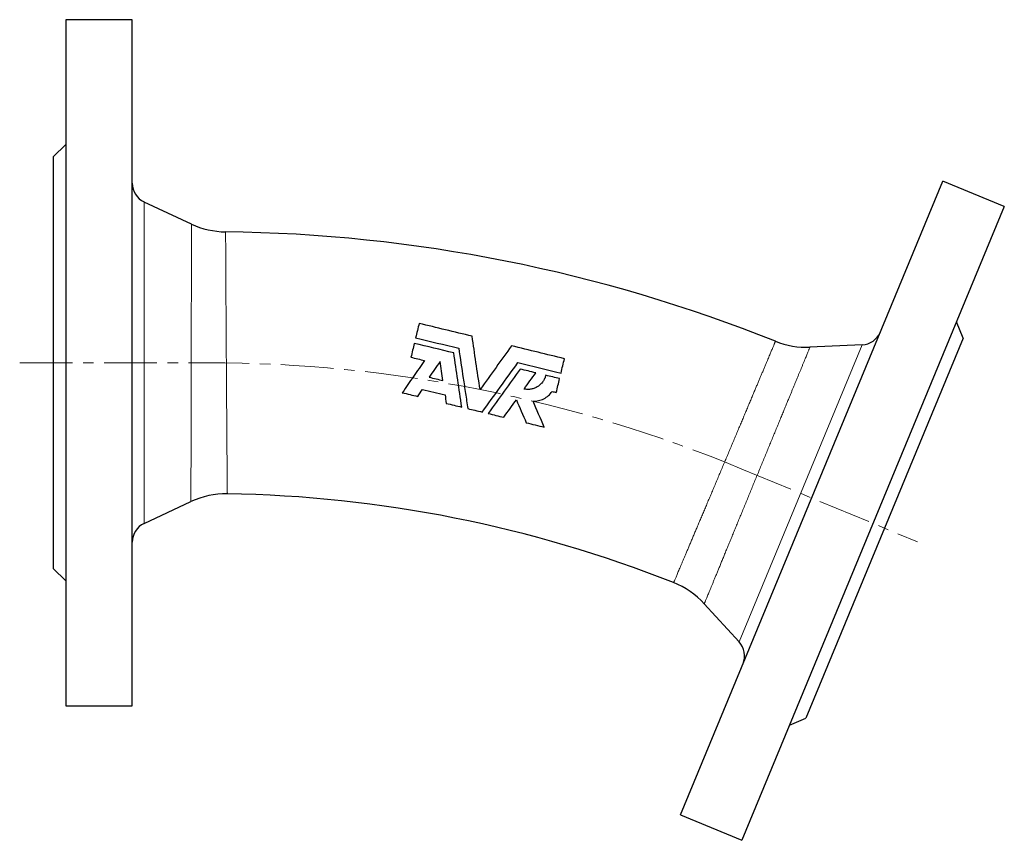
# Model space of a CAD drawing. Header units: millimetres. Extents: x 68 to 631, y 50 to 496.
# Tile 2 of 3: x 70 to 307, y 288 to 485. Entities that reach past the tile are written whole.
import ezdxf

# ---------------------------------------------------------------- set-up
doc = ezdxf.new("R2010")
doc.units = ezdxf.units.MM
doc.linetypes.add('CENTERX2', pattern=[20.32, 12.7, -2.54, 2.54, -2.54])
doc.layers.add('FORMAT', color=7, linetype='Continuous')

msp = doc.modelspace()

# ---------------------------------------------------------------- linework, layer by layer
at = {"color": 7, "linetype": 'Continuous', "lineweight": 25}
for p, q in [((97.49, 484.92), (81.49, 484.92)), ((81.49, 484.92), (81.49, 319.92)), ((97.49, 319.92), (97.49, 484.92)), ((81.49, 454.92), (78.49, 451.92)), ((78.49, 451.92), (78.49, 352.92)), ((229.45, 293.67), (292.59, 446.11)), ((307.37, 439.99), (292.59, 446.11)), ((111.76, 435.77), (100.38, 441.07)), ((307.37, 439.99), (244.23, 287.55)), ((297.51, 408.35), (295.89, 412.27)), ((297.51, 408.35), (259.63, 316.89)), ((273.14, 406.71), (260.6, 406.16)), ((120.39, 370.89), (120.39, 370.89)), ((100.38, 363.77), (111.63, 369.01)), ((111.62, 369.02), (111.62, 369.02)), ((78.49, 352.92), (81.49, 349.92)), ((235.17, 344.44), (243.56, 335.29)), ((81.49, 319.92), (97.49, 319.92)), ((255.71, 315.27), (259.63, 316.89)), ((229.45, 293.67), (244.23, 287.55))]:
    msp.add_line(p, q, dxfattribs=at)
at = {"color": 8, "linetype": 'Continuous', "lineweight": 18}
for p, q in [((100.38, 441.07), (100.38, 402.42)), ((243.56, 335.29), (273.14, 406.71)), ((100.38, 402.42), (100.38, 363.77))]:
    msp.add_line(p, q, dxfattribs=at)
at = {"color": 7, "linetype": 'Continuous', "lineweight": 25}
for centre, radius, start, end in [((102.49, 445.61), 5, 180, 245), ((120.21, 453.89), 20, 245.0018, 269.3266), ((115.65, 66.42), 367.5, 68.1734, 89.3266), ((259.73, 426.14), 20, 248.1733, 272.4935), ((272.92, 411.7), 5, 272.5, 337.5), ((120.08, 350.89), 20, 89.1093, 114.9904), ((115.65, 66.42), 304.5, 68.3908, 89.1092), ((102.49, 359.24), 5, 115, 180), ((220.43, 330.93), 20, 42.5088, 68.3908), ((239.87, 331.91), 5, 337.5, 42.5)]:
    msp.add_arc(centre, radius, start, end, dxfattribs=at)
at = {"color": 8, "linetype": 'Continuous', "lineweight": 18}
for points, knots in [([(111.62, 369.02), (111.62, 369.02), (111.62, 369.02), (111.62, 369.08), (111.62, 369.2), (111.63, 369.38), (111.63, 369.61), (111.63, 369.91), (111.63, 370.28), (111.63, 370.69), (111.63, 371.17), (111.63, 371.69), (111.63, 372.26), (111.63, 372.89), (111.64, 373.57), (111.64, 374.31), (111.64, 375.11), (111.64, 375.96), (111.64, 376.85), (111.65, 377.77), (111.65, 378.73), (111.65, 379.73), (111.65, 380.78), (111.66, 381.88), (111.66, 383.02), (111.66, 384.2), (111.66, 385.4), (111.67, 386.63), (111.67, 387.86), (111.67, 389.13), (111.67, 390.42), (111.68, 391.75), (111.68, 393.12), (111.68, 394.5), (111.69, 395.88), (111.69, 397.26), (111.69, 398.63), (111.69, 400.02), (111.7, 401.41), (111.7, 402.83), (111.7, 404.26), (111.7, 405.68), (111.71, 407.08), (111.71, 408.47), (111.71, 409.83), (111.71, 411.17), (111.72, 412.52), (111.72, 413.85), (111.72, 415.18), (111.72, 416.49), (111.73, 417.79), (111.73, 419.06), (111.73, 420.33), (111.73, 421.55), (111.73, 422.67), (111.74, 423.69), (111.74, 424.61), (111.74, 425.5), (111.74, 426.37), (111.74, 427.16), (111.74, 427.89), (111.74, 428.55), (111.75, 429.19), (111.75, 429.8), (111.75, 430.39), (111.75, 431.01), (111.75, 431.65), (111.75, 432.29), (111.75, 432.88), (111.75, 433.43), (111.75, 433.92), (111.75, 434.36), (111.75, 434.74), (111.75, 435.06), (111.75, 435.32), (111.76, 435.52), (111.76, 435.66), (111.76, 435.75), (111.76, 435.76), (111.76, 435.77)], [0, 0, 0, 0, 0.007967, 0.021196, 0.034437, 0.047677, 0.060906, 0.074519, 0.088145, 0.101772, 0.115385, 0.128615, 0.141856, 0.155097, 0.168326, 0.18194, 0.195567, 0.209193, 0.222807, 0.236037, 0.249278, 0.262518, 0.275748, 0.289361, 0.302988, 0.316614, 0.330228, 0.343456, 0.356695, 0.369935, 0.383163, 0.396775, 0.4104, 0.424025, 0.437638, 0.450864, 0.464102, 0.477339, 0.490566, 0.504176, 0.517799, 0.531422, 0.545032, 0.558256, 0.571492, 0.584727, 0.597951, 0.611559, 0.62518, 0.6388, 0.652408, 0.66645, 0.680505, 0.69456, 0.708602, 0.720204, 0.731817, 0.743435, 0.755048, 0.76665, 0.776624, 0.786601, 0.796575, 0.806639, 0.816705, 0.826768, 0.839989, 0.853221, 0.866453, 0.879673, 0.893278, 0.906894, 0.920511, 0.934115, 0.947336, 0.960568, 0.9738, 0.98702, 1, 1, 1, 1]), ([(119.97, 433.89), (119.97, 433.89), (119.97, 433.88), (119.97, 433.81), (119.97, 433.67), (119.97, 433.48), (119.98, 433.23), (119.98, 432.94), (119.98, 432.59), (119.98, 432.19), (119.98, 431.73), (119.99, 431.22), (119.99, 430.65), (119.99, 430.02), (120, 429.38), (120, 428.71), (120, 428.04), (120.01, 427.33), (120.01, 426.58), (120.01, 425.76), (120.02, 424.85), (120.02, 423.85), (120.03, 422.81), (120.04, 421.8), (120.04, 420.81), (120.05, 419.87), (120.05, 418.9), (120.06, 417.91), (120.06, 416.85), (120.07, 415.73), (120.08, 414.53), (120.08, 413.31), (120.09, 412.06), (120.1, 410.78), (120.11, 409.47), (120.11, 408.15), (120.12, 406.84), (120.13, 405.52), (120.14, 404.22), (120.15, 402.91), (120.16, 401.59), (120.16, 400.25), (120.17, 398.91), (120.18, 397.57), (120.19, 396.26), (120.2, 394.97), (120.21, 393.7), (120.22, 392.45), (120.23, 391.2), (120.24, 389.97), (120.24, 388.74), (120.25, 387.54), (120.26, 386.37), (120.27, 385.25), (120.28, 384.16), (120.29, 383.11), (120.29, 382.08), (120.3, 381.08), (120.31, 380.1), (120.32, 379.17), (120.33, 378.29), (120.33, 377.46), (120.34, 376.68), (120.34, 375.94), (120.35, 375.25), (120.36, 374.59), (120.36, 373.98), (120.37, 373.43), (120.37, 372.93), (120.37, 372.48), (120.38, 372.1), (120.38, 371.76), (120.38, 371.48), (120.38, 371.24), (120.39, 371.07), (120.39, 370.95), (120.39, 370.89), (120.39, 370.89), (120.39, 370.89)], [0, 0, 0, 0, 0.0114771, 0.0250842, 0.0387039, 0.0523235, 0.0659307, 0.0791538, 0.0923883, 0.1056228, 0.1188459, 0.132453, 0.1460726, 0.1596921, 0.1732993, 0.1853162, 0.1973461, 0.2093803, 0.2214102, 0.2334272, 0.2474708, 0.2615282, 0.2755856, 0.2896292, 0.3012332, 0.3128487, 0.3244682, 0.3360837, 0.3476877, 0.3609133, 0.3741504, 0.3873875, 0.4006132, 0.4142228, 0.4278449, 0.441467, 0.4550766, 0.4683035, 0.4815418, 0.49478, 0.5080069, 0.5216177, 0.535241, 0.5488643, 0.5624751, 0.5757024, 0.5889412, 0.60218, 0.6154073, 0.6290187, 0.6426425, 0.6562663, 0.6698777, 0.6831045, 0.6963427, 0.7095809, 0.7228077, 0.7364186, 0.750042, 0.7636653, 0.7772762, 0.7905015, 0.8037382, 0.8169749, 0.8302002, 0.8438097, 0.8574316, 0.8710535, 0.884663, 0.8978866, 0.9111216, 0.9243566, 0.9375801, 0.9511879, 0.9648081, 0.9784284, 0.9920361, 1, 1, 1, 1]), ([(227.8, 349.52), (227.79, 349.52), (227.79, 349.52), (227.81, 349.55), (227.85, 349.64), (227.91, 349.79), (227.99, 349.98), (228.09, 350.23), (228.22, 350.52), (228.36, 350.86), (228.53, 351.25), (228.71, 351.69), (228.92, 352.18), (229.15, 352.73), (229.4, 353.31), (229.67, 353.94), (229.95, 354.6), (230.25, 355.3), (230.56, 356.05), (230.9, 356.85), (231.26, 357.7), (231.63, 358.58), (232.02, 359.49), (232.42, 360.42), (232.82, 361.38), (233.24, 362.37), (233.67, 363.4), (234.12, 364.46), (234.59, 365.56), (235.06, 366.68), (235.54, 367.81), (236.02, 368.95), (236.51, 370.1), (237, 371.26), (237.5, 372.45), (238.01, 373.66), (238.53, 374.88), (239.05, 376.12), (239.57, 377.35), (240.08, 378.57), (240.59, 379.77), (241.1, 380.98), (241.61, 382.19), (242.12, 383.41), (242.64, 384.63), (243.15, 385.84), (243.64, 387.02), (244.13, 388.18), (244.61, 389.31), (245.08, 390.42), (245.54, 391.52), (246, 392.61), (246.45, 393.68), (246.89, 394.73), (247.3, 395.71), (247.68, 396.62), (248.04, 397.46), (248.38, 398.28), (248.72, 399.07), (249.06, 399.88), (249.4, 400.69), (249.73, 401.5), (250.06, 402.26), (250.34, 402.93), (250.59, 403.53), (250.81, 404.05), (251.02, 404.54), (251.21, 405), (251.39, 405.44), (251.57, 405.85), (251.73, 406.24), (251.87, 406.58), (251.99, 406.87), (252.1, 407.12), (252.18, 407.31), (252.24, 407.46), (252.28, 407.54), (252.29, 407.58), (252.29, 407.57), (252.29, 407.57)], [0, 0, 0, 0, 0.003035, 0.016642, 0.030262, 0.043882, 0.057489, 0.070713, 0.083947, 0.097182, 0.110405, 0.124012, 0.137632, 0.151252, 0.164859, 0.178083, 0.191319, 0.204555, 0.217779, 0.231387, 0.245008, 0.258629, 0.272237, 0.285463, 0.298701, 0.311938, 0.325164, 0.338774, 0.352396, 0.366019, 0.379629, 0.392856, 0.406095, 0.419334, 0.432561, 0.446172, 0.459796, 0.47342, 0.487031, 0.500258, 0.513498, 0.526737, 0.539964, 0.553576, 0.5672, 0.580824, 0.594436, 0.607663, 0.620901, 0.63414, 0.647367, 0.660978, 0.674602, 0.688225, 0.701836, 0.713857, 0.72589, 0.737928, 0.749962, 0.761982, 0.776026, 0.790083, 0.804141, 0.818184, 0.829788, 0.841404, 0.853024, 0.864639, 0.876243, 0.889467, 0.902703, 0.915938, 0.929162, 0.942771, 0.956391, 0.970012, 0.98362, 0.996843, 1, 1, 1, 1]), ([(260.6, 406.16), (260.6, 406.16), (260.6, 406.17), (260.58, 406.13), (260.55, 406.04), (260.49, 405.89), (260.41, 405.69), (260.3, 405.44), (260.17, 405.13), (260.02, 404.76), (259.85, 404.34), (259.65, 403.87), (259.43, 403.33), (259.18, 402.73), (258.91, 402.08), (258.64, 401.41), (258.37, 400.75), (258.1, 400.1), (257.81, 399.41), (257.52, 398.69), (257.22, 397.98), (256.93, 397.27), (256.65, 396.58), (256.35, 395.87), (256.05, 395.13), (255.74, 394.37), (255.38, 393.52), (254.99, 392.55), (254.54, 391.47), (254.09, 390.37), (253.61, 389.22), (253.13, 388.04), (252.63, 386.83), (252.12, 385.59), (251.61, 384.35), (251.09, 383.11), (250.58, 381.86), (250.06, 380.6), (249.53, 379.32), (249, 378.02), (248.45, 376.7), (247.91, 375.38), (247.37, 374.07), (246.84, 372.78), (246.31, 371.5), (245.79, 370.23), (245.27, 368.96), (244.74, 367.69), (244.22, 366.41), (243.7, 365.16), (243.19, 363.93), (242.7, 362.74), (242.23, 361.58), (241.76, 360.44), (241.29, 359.32), (240.84, 358.21), (240.39, 357.13), (239.96, 356.08), (239.55, 355.07), (239.15, 354.11), (238.78, 353.19), (238.42, 352.32), (238.07, 351.47), (237.73, 350.66), (237.42, 349.89), (237.12, 349.16), (236.84, 348.49), (236.59, 347.87), (236.35, 347.31), (236.14, 346.79), (235.95, 346.32), (235.77, 345.89), (235.62, 345.52), (235.49, 345.2), (235.38, 344.93), (235.29, 344.73), (235.23, 344.58), (235.19, 344.48), (235.17, 344.44), (235.18, 344.44), (235.18, 344.44)], [0, 0, 0, 0, 0.002714, 0.0163182, 0.0295392, 0.0427716, 0.0560041, 0.0692251, 0.0828299, 0.0964471, 0.1100643, 0.1236691, 0.1377098, 0.1517642, 0.1658185, 0.1798592, 0.1914606, 0.2030735, 0.2146903, 0.2263033, 0.2379046, 0.2478815, 0.2578608, 0.2678377, 0.2779041, 0.2879731, 0.2980396, 0.3112644, 0.3245006, 0.3377368, 0.3509616, 0.3645703, 0.3781915, 0.3918126, 0.4054214, 0.4186475, 0.4318851, 0.4451227, 0.4583489, 0.4719591, 0.4855817, 0.4992043, 0.5128145, 0.5260415, 0.53928, 0.5525184, 0.5657454, 0.5793565, 0.59298, 0.6066036, 0.6202146, 0.633442, 0.6466807, 0.6599195, 0.6731468, 0.6867583, 0.7003822, 0.7140061, 0.7276175, 0.740845, 0.7540838, 0.7673227, 0.7805501, 0.7941617, 0.8077859, 0.82141, 0.8350216, 0.8482494, 0.8614886, 0.8747278, 0.8879555, 0.9015676, 0.9151922, 0.9288168, 0.9424289, 0.9556574, 0.9688974, 0.9821373, 0.9953658, 1, 1, 1, 1])]:
    msp.add_open_spline(points, degree=3, knots=knots, dxfattribs=at)
at = {"color": 7, "linetype": 'Continuous', "lineweight": 25}
for points in [[(166.54, 411.87), (166.27, 410.74), (165.99, 409.59), (165.7, 408.41)], [(179.28, 408.78), (175.03, 409.81), (170.79, 410.84), (166.54, 411.87)], [(165.7, 408.41), (169.16, 407.57), (172.62, 406.74), (176.08, 405.9)], [(165.38, 407.08), (165.11, 405.98), (164.84, 404.87), (164.57, 403.75)], [(174.86, 404.78), (171.7, 405.55), (168.54, 406.31), (165.38, 407.08)], [(201.53, 403.38), (197.28, 404.41), (193.03, 405.44), (188.78, 406.48)], [(164.57, 403.75), (165.66, 403.48), (166.75, 403.22), (167.85, 402.95)], [(200.69, 399.93), (200.97, 401.1), (201.25, 402.25), (201.53, 403.38)], [(171.57, 402.69), (170.71, 401.44), (169.85, 400.19), (168.98, 398.93)], [(172.26, 398.14), (172.03, 399.66), (171.8, 401.18), (171.57, 402.69)], [(190.31, 402.44), (193.77, 401.6), (197.23, 400.77), (200.69, 399.93)], [(194.62, 399.99), (193.37, 400.29), (192.13, 400.59), (190.89, 400.89)], [(168.98, 398.93), (170.07, 398.67), (171.16, 398.4), (172.26, 398.14)], [(191.81, 396.09), (192.75, 397.4), (193.69, 398.7), (194.62, 399.99)], [(200.36, 398.59), (199.25, 398.86), (198.14, 399.13), (197.03, 399.4)], [(199.56, 395.26), (199.83, 396.38), (200.1, 397.49), (200.36, 398.59)], [(166.2, 394.31), (166.58, 394.86), (166.97, 395.42), (167.35, 395.97)], [(167.35, 395.97), (169.16, 395.53), (170.97, 395.1), (172.78, 394.66)], [(162.5, 395.21), (163.73, 394.91), (164.97, 394.61), (166.2, 394.31)], [(172.78, 394.66), (172.88, 393.98), (172.98, 393.31), (173.08, 392.64)], [(186.91, 389.29), (187.91, 390.68), (188.92, 392.09), (189.94, 393.5)], [(189.94, 393.5), (190.74, 391.65), (191.53, 389.81), (192.32, 387.98)], [(198.56, 395.5), (198.89, 395.42), (199.22, 395.34), (199.56, 395.26)], [(173.08, 392.64), (174.32, 392.34), (175.57, 392.04), (176.81, 391.74)], [(178.25, 391.39), (179.41, 391.11), (180.57, 390.83), (181.73, 390.54)], [(196.65, 386.93), (195.76, 389), (194.86, 391.08), (193.95, 393.17)], [(183.17, 390.2), (184.42, 389.89), (185.66, 389.59), (186.91, 389.29)], [(192.32, 387.98), (193.77, 387.63), (195.21, 387.28), (196.65, 386.93)]]:
    msp.add_open_spline(points, degree=3, dxfattribs=at)
for points, knots in [([(181.2, 395.96), (180.87, 398.17), (180.55, 400.34), (179.91, 404.61), (179.59, 406.71), (179.28, 408.78)], [0, 0, 0, 0, 0.5, 0.5, 1, 1, 1, 1]), ([(176.08, 405.9), (176.43, 403.52), (176.79, 401.12), (177.34, 397.49), (177.52, 396.27), (177.88, 393.83), (178.07, 392.61), (178.25, 391.39)], [0, 0, 0, 0, 0.5, 0.5, 0.75, 0.75, 1, 1, 1, 1]), ([(188.78, 406.48), (187.55, 404.77), (186.31, 403.05), (183.78, 399.54), (182.5, 397.77), (181.2, 395.96)], [0, 0, 0, 0, 0.5, 0.5, 1, 1, 1, 1]), ([(167.85, 402.95), (166.96, 401.66), (166.07, 400.37), (164.28, 397.79), (163.39, 396.5), (162.5, 395.21)], [0, 0, 0, 0, 0.5, 0.5, 1, 1, 1, 1]), ([(176.81, 391.74), (176.48, 393.93), (176.16, 396.11), (175.5, 400.46), (175.18, 402.62), (174.86, 404.78)], [0, 0, 0, 0, 0.5, 0.5, 1, 1, 1, 1]), ([(181.73, 390.54), (183.18, 392.54), (184.61, 394.53), (187.47, 398.5), (188.89, 400.48), (190.31, 402.44)], [0, 0, 0, 0, 0.5, 0.5, 1, 1, 1, 1]), ([(190.89, 400.89), (189.6, 399.12), (188.32, 397.34), (185.75, 393.77), (184.46, 391.99), (183.17, 390.2)], [0, 0, 0, 0, 0.5, 0.5, 1, 1, 1, 1]), ([(197.03, 399.4), (196.96, 399.13), (196.87, 398.86), (196.64, 398.35), (196.5, 398.1), (196.17, 397.64), (195.98, 397.43), (195.57, 397.03), (195.34, 396.85), (194.86, 396.55), (194.61, 396.42), (194.08, 396.2), (193.8, 396.12), (193.24, 396.02), (192.95, 395.99), (192.38, 396), (192.09, 396.03), (191.81, 396.09)], [0, 0, 0, 0, 0.125, 0.125, 0.25, 0.25, 0.375, 0.375, 0.5, 0.5, 0.625, 0.625, 0.75, 0.75, 0.875, 0.875, 1, 1, 1, 1]), ([(193.95, 393.17), (194.41, 393.16), (194.85, 393.2), (195.51, 393.35), (195.73, 393.41), (196.15, 393.56), (196.35, 393.65), (196.75, 393.85), (196.95, 393.97), (197.32, 394.22), (197.5, 394.36), (198, 394.8), (198.3, 395.13), (198.56, 395.5)], [0, 0, 0, 0, 0.25, 0.25, 0.375, 0.375, 0.5, 0.5, 0.625, 0.625, 0.75, 0.75, 1, 1, 1, 1])]:
    msp.add_open_spline(points, degree=3, knots=knots, dxfattribs=at)
at = {"layer": 'FORMAT', "linetype": 'CENTERX2', "lineweight": 18}
for p, q in [((70.42, 402.42), (115.65, 402.42)), ((244.24, 376.84), (286.47, 359.35))]:
    msp.add_line(p, q, dxfattribs=at)
msp.add_arc((115.65, 66.42), 336, 67.5, 90, dxfattribs=at)

doc.saveas('drawing.dxf')
